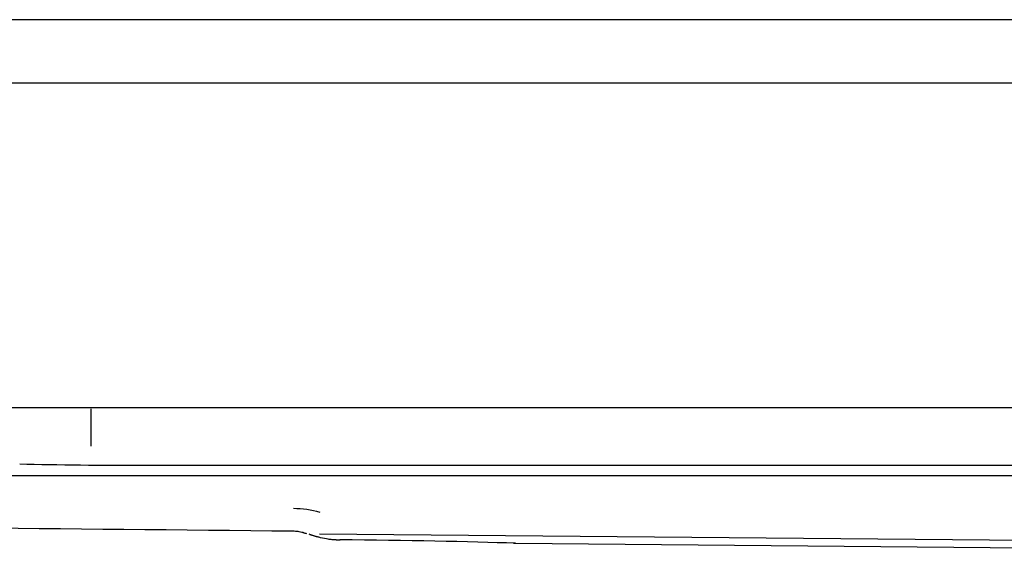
# Model space of a CAD drawing. Header units: centimetres. Extents: x 8435 to 34224, y 15581 to 23928.
# Tile 158 of 256: x 14709.55 to 14717.43, y 23588.46 to 23592.7. Entities that reach past the tile are written whole.
import ezdxf

# ---------------------------------------------------------------- set-up
doc = ezdxf.new("R2010")
doc.units = ezdxf.units.CM
doc.header["$LTSCALE"] = 0.2

# ---------------------------------------------------------------- blocks, each defined once
blk = doc.blocks.new('A$C992146fe')
at = {"linetype": 'Continuous'}
for p, q in [((630.378, 255.712), (504.661, 255.712)), ((506.125, 254.703), (630.378, 254.703)), ((630.378, 249.507), (521.32, 249.507)), ((563.644, 249.489), (563.644, 248.893)), ((564.522, 248.589), (651.386, 248.589)), ((549.445, 248.423), (584.035, 248.423)), ((567.06, 247.506), (567.045, 247.512)), ((586.634, 247.315), (567.301, 247.487)), ((567.57, 247.396), (567.571, 247.396)), ((567.571, 247.396), (567.631, 247.395)), ((567.631, 247.395), (567.631, 247.395)), ((570.439, 247.341), (583.208, 247.229))]:
    blk.add_line(p, q, dxfattribs=at)
blk.add_arc((567.308, 248.475), 1, 254.3461, 257.8524, dxfattribs=at)
for centre, major_axis, ratio, start_param, end_param in [((564.522, 248.741), (4, 0), 0.038028, 4.18458, 4.712389), ((567.665, 247.293), (-3.92, 0.034), 0.026193, 3.926434, 4.721348)]:
    blk.add_ellipse(centre, major_axis=major_axis, ratio=ratio, start_param=start_param, end_param=end_param, dxfattribs=at)
for points, knots in [([(566.88, 247.534), (563.27, 247.57), (556.098, 247.64), (548.927, 247.75), (545.366, 247.805)], [0, 0, 0, 0, 0.503352, 1, 1, 1, 1]), ([(567.037, 247.512), (567.011, 247.518), (566.963, 247.53), (566.907, 247.533), (566.88, 247.534)], [0, 0, 0, 0, 0.518986, 1, 1, 1, 1]), ([(567.57, 247.396), (567.549, 247.397), (567.507, 247.398), (567.423, 247.407), (567.344, 247.423), (567.286, 247.439), (567.27, 247.445)], [0, 0, 0, 0, 0.207132, 0.414264, 0.82832, 1, 1, 1, 1]), ([(570.407, 247.341), (570.41, 247.341), (570.414, 247.341), (570.422, 247.341), (570.427, 247.341), (570.434, 247.341), (570.437, 247.341), (570.439, 247.341)], [0, 0, 0, 0, 0.361341, 0.361341, 0.798303, 0.798303, 1, 1, 1, 1])]:
    blk.add_open_spline(points, degree=3, knots=knots, dxfattribs=at)
for points, degree in [([(566.889, 247.901), (567.033, 247.899), (567.173, 247.879), (567.308, 247.841)], 3), ([(567.132, 247.49), (567.267, 247.446)], 1), ([(570.41, 247.341), (570.423, 247.341), (570.439, 247.341)], 2)]:
    blk.add_open_spline(points, degree=degree, dxfattribs=at)

msp = doc.modelspace()

# ---------------------------------------------------------------- block references
at = {"xscale": 0.5, "yscale": 0.5, "zscale": 0.5}
msp.add_blockref('A$C992146fe', (14428.3007, 23464.8437), dxfattribs=at)

doc.saveas('drawing.dxf')
